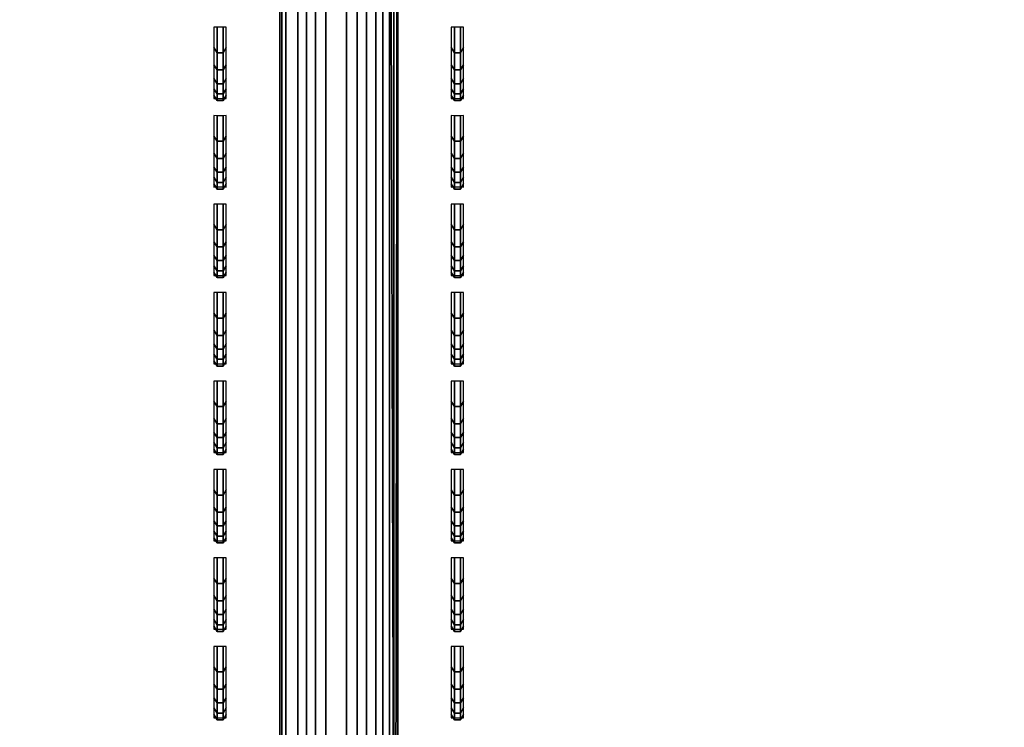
# Model space of a CAD drawing. Header units: inches. Extents: x 0 to 53, y -28.1 to 0.
# Tile 165 of 256: x 26.355 to 27.188, y -6.53 to -5.931. Entities that reach past the tile are written whole.
import ezdxf

# ---------------------------------------------------------------- set-up
doc = ezdxf.new("R2010")
doc.units = ezdxf.units.IN
doc.header["$LTSCALE"] = 0.03937
doc.header["$MEASUREMENT"] = 0
for name, color, linetype in [('A-FURN-3-ST', 151, 'Continuous'), ('A-FURN-3-ST-BK', 151, 'Continuous'), ('A-FURN-3-ST-SEAM', 250, 'Continuous'), ('A-FURN-3-STITCH', 15, 'Continuous')]:
    doc.layers.add(name, color=color, linetype=linetype)

msp = doc.modelspace()

# ---------------------------------------------------------------- meshes
at = {"layer": 'A-FURN-3-ST'}
mesh = msp.add_polyface(dxfattribs=at)
corners = [(3.75, -5.45916, 18), (49.25, -5.45916, 18), (3.75, -5.17459, 17.96255), (49.25, -5.17459, 17.96255), (3.75, -4.9094, 17.85277), (49.25, -4.9094, 17.85277), (3.75, -4.68164, 17.67812), (49.25, -4.68164, 17.67812), (3.75, -4.50681, 17.45049), (49.25, -4.50681, 17.45049), (3.75, -4.39682, 17.18538), (49.25, -4.39682, 17.18538), (3.75, -4.35916, 16.90085), (49.25, -4.35038, 5.50038), (3.75, -4.35038, 5.50038), (3.75, -4.38833, 5.30892), (49.25, -4.38833, 5.30892), (3.75, -4.4967, 5.14658), (49.25, -4.4967, 5.14658), (3.75, -4.65895, 5.0381), (49.25, -4.65895, 5.0381), (3.75, -4.85038, 5), (3.75, -27.51, 5), (3.625, -4.85038, 5.03349), (3.625, -27.51, 5.03349), (3.53349, -4.85038, 5.125), (3.53349, -4.50385, 5.35669), (3.625, -4.38388, 5.50036), (3.625, -4.41929, 5.32172), (3.625, -4.52039, 5.17026), (3.625, -4.67178, 5.06904), (3.53349, -4.48416, 16.90075), (3.625, -4.39265, 16.90082), (3.625, -4.42917, 17.17669), (3.53349, -5.20693, 17.84181), (3.625, -5.45916, 17.96651), (3.625, -5.18326, 17.9302), (3.53349, -4.76999, 17.58969), (3.625, -4.70531, 17.65442), (3.625, -4.53581, 17.43373), (3.53349, -4.61503, 17.38793), (3.53349, -4.51754, 17.15295), (3.625, -4.92614, 17.82376), (3.625, -26.91, 17.96651), (3.75, -26.91, 18)]
mesh.append_faces([[corners[k] for k in face] for face in [(0, 1, 2), (2, 3, 4), (4, 5, 6), (6, 7, 8), (8, 9, 10), (10, 11, 12), (12, 13, 14), (14, 13, 15), (15, 16, 17), (17, 18, 19), (19, 20, 21), (21, 22, 23), (23, 24, 25), (26, 27, 28), (28, 27, 14), (28, 14, 15), (28, 15, 29), (29, 15, 17), (29, 17, 30), (30, 17, 19), (30, 19, 23), (23, 19, 21), (23, 25, 30), (27, 31, 32), (27, 32, 14), (14, 32, 12), (31, 33, 32), (32, 33, 10), (32, 10, 12), (34, 35, 36), (37, 38, 39, 40), (40, 39, 33, 41), (35, 0, 36), (36, 0, 2), (36, 2, 42), (42, 2, 4), (42, 4, 38), (38, 4, 6), (38, 6, 39), (39, 6, 8), (39, 8, 33), (33, 8, 10), (35, 43, 0), (44, 1, 0)]])
mesh = msp.add_polyface(dxfattribs=at)
corners = [(49.375, -4.85038, 5.03349), (49.375, -27.51, 5.03349), (49.25, -4.85038, 5), (49.25, -4.35038, 5.50038), (49.375, -4.38388, 5.50036), (49.25, -4.38833, 5.30892), (49.375, -4.41929, 5.32172), (49.25, -4.4967, 5.14658), (49.375, -4.52039, 5.17026), (49.25, -4.65895, 5.0381), (49.375, -4.67178, 5.06904), (49.46651, -4.70681, 5.15357), (49.46651, -4.47538, 5.50029), (49.46651, -4.50385, 5.35669), (49.46651, -4.58512, 5.23494), (49.25, -4.35916, 16.90085), (49.375, -4.39265, 16.90082), (49.25, -5.45916, 18), (49.375, -5.45916, 17.96651), (49.25, -5.17459, 17.96255), (49.375, -5.18326, 17.9302), (49.25, -4.9094, 17.85277), (49.375, -4.92614, 17.82376), (49.25, -4.68164, 17.67812), (49.375, -4.70531, 17.65442), (49.25, -4.50681, 17.45049), (49.375, -4.53581, 17.43373), (49.25, -4.39682, 17.18538), (49.375, -4.42917, 17.17669), (49.46651, -4.51754, 17.15295), (49.46651, -5.45916, 17.875), (49.25, -26.91, 18), (49.375, -26.91, 17.96651), (3.75, -5.17459, 17.96255), (3.75, -4.9094, 17.85277), (3.75, -4.68164, 17.67812), (3.75, -4.50681, 17.45049), (3.75, -4.39682, 17.18538), (3.75, -4.35916, 16.90085), (3.75, -4.38833, 5.30892), (3.75, -4.4967, 5.14658), (3.75, -4.65895, 5.0381), (3.75, -4.85038, 5), (49.25, -27.51, 5)]
mesh.append_faces([[corners[k] for k in face] for face in [(0, 1, 2), (3, 4, 5), (5, 4, 6), (5, 6, 7), (7, 6, 8), (7, 8, 9), (9, 8, 10), (9, 10, 2), (2, 10, 0), (0, 10, 11), (12, 6, 4), (8, 6, 13, 14), (3, 15, 4), (4, 15, 16), (4, 16, 12), (17, 18, 19), (19, 18, 20), (19, 20, 21), (21, 20, 22), (21, 22, 23), (23, 22, 24), (23, 24, 25), (25, 24, 26), (25, 26, 27), (27, 26, 28), (27, 28, 15), (15, 28, 16), (16, 28, 29), (18, 30, 20), (17, 31, 18), (18, 32, 30), (33, 17, 19), (34, 19, 21), (35, 21, 23), (36, 23, 25), (37, 25, 27), (38, 27, 15), (15, 3, 38), (39, 3, 5), (40, 5, 7), (41, 7, 9), (42, 9, 2), (2, 43, 42)]])
mesh = msp.add_polyface(dxfattribs=at)
corners = [(3.75, -4.85038, 5), (49.25, -27.51, 5), (3.75, -27.51, 5), (3.625, -4.85038, 5.03349), (3.625, -27.51, 5.03349), (3.75, -28.01, 5.5), (3.625, -27.97651, 5.5), (3.75, -27.97194, 5.30866), (3.625, -27.941, 5.32148), (3.75, -27.86356, 5.14645), (3.625, -27.83987, 5.17013), (3.75, -27.70134, 5.03806), (3.625, -27.68853, 5.069), (3.53349, -27.65351, 5.15355), (3.53349, -27.885, 5.5), (3.75, -28.01, 16.9), (3.625, -27.97651, 16.9), (3.75, -26.91, 18), (3.625, -26.91, 17.96651), (3.75, -27.1947, 17.96252), (3.625, -27.18603, 17.93017), (3.75, -27.46, 17.85263), (3.625, -27.44325, 17.82362), (3.75, -27.68782, 17.67782), (3.625, -27.66414, 17.65413), (3.75, -27.86263, 17.45), (3.625, -27.83362, 17.43325), (3.75, -27.97252, 17.1847), (3.625, -27.94017, 17.17603), (3.53349, -27.85178, 17.15235), (3.53349, -26.91, 17.875), (3.53349, -27.59943, 17.58943), (3.53349, -27.75438, 17.3875), (3.625, -5.45916, 17.96651), (3.75, -5.45916, 18), (49.25, -28.01, 16.9), (49.25, -27.97252, 17.1847), (49.25, -27.86263, 17.45), (49.25, -27.68782, 17.67782), (49.25, -27.46, 17.85263), (49.25, -27.1947, 17.96252), (49.25, -27.70134, 5.03806), (49.25, -27.86356, 5.14645), (49.25, -27.97194, 5.30866)]
mesh.append_faces([[corners[k] for k in face] for face in [(0, 1, 2), (3, 2, 4), (5, 6, 7), (7, 6, 8), (7, 8, 9), (9, 8, 10), (9, 10, 11), (11, 10, 12), (11, 12, 2), (2, 12, 4), (4, 12, 13), (14, 8, 6), (5, 15, 6), (6, 15, 16), (6, 16, 14), (17, 18, 19), (19, 18, 20), (19, 20, 21), (21, 20, 22), (21, 22, 23), (23, 22, 24), (23, 24, 25), (25, 24, 26), (25, 26, 27), (27, 26, 28), (27, 28, 15), (15, 28, 16), (16, 28, 29), (18, 30, 20), (24, 31, 32, 26), (26, 32, 29, 28), (33, 30, 18), (34, 18, 17), (15, 35, 27), (27, 36, 25), (25, 37, 23), (23, 38, 21), (21, 39, 19), (19, 40, 17), (5, 35, 15), (2, 1, 11), (11, 41, 9), (9, 42, 7), (7, 43, 5)]])
mesh = msp.add_polyface(dxfattribs=at)
corners = [(49.375, -4.85038, 5.03349), (49.46651, -27.51, 5.125), (49.375, -27.51, 5.03349), (49.25, -4.85038, 5), (49.25, -27.51, 5), (49.46651, -27.85646, 5.35649), (49.375, -27.97651, 5.5), (49.375, -27.941, 5.32148), (49.25, -28.01, 5.5), (49.25, -27.97194, 5.30866), (49.375, -27.83987, 5.17013), (49.25, -27.86356, 5.14645), (49.375, -27.68853, 5.069), (49.25, -27.70134, 5.03806), (49.46651, -27.65351, 5.15355), (49.46651, -27.77517, 5.23483), (49.46651, -27.885, 16.9), (49.375, -27.97651, 16.9), (49.25, -28.01, 16.9), (49.375, -27.94017, 17.17603), (49.25, -27.97252, 17.1847), (49.46651, -27.16235, 17.84178), (49.375, -26.91, 17.96651), (49.375, -27.18603, 17.93017), (49.25, -26.91, 18), (49.25, -27.1947, 17.96252), (49.375, -27.44325, 17.82362), (49.25, -27.46, 17.85263), (49.375, -27.66414, 17.65413), (49.25, -27.68782, 17.67782), (49.375, -27.83362, 17.43325), (49.25, -27.86263, 17.45), (49.375, -5.45916, 17.96651), (3.75, -27.97252, 17.1847), (3.75, -27.86263, 17.45), (3.75, -27.68782, 17.67782), (3.75, -27.46, 17.85263), (3.75, -27.1947, 17.96252), (3.75, -26.91, 18), (3.75, -28.01, 5.5), (3.75, -27.70134, 5.03806), (3.75, -27.86356, 5.14645), (3.75, -27.97194, 5.30866), (49.25, -5.45916, 18)]
mesh.append_faces([[corners[k] for k in face] for face in [(0, 1, 2), (3, 2, 4), (5, 6, 7), (7, 6, 8), (7, 8, 9), (7, 9, 10), (10, 9, 11), (10, 11, 12), (12, 11, 13), (12, 13, 2), (2, 13, 4), (2, 1, 12), (12, 14, 15, 10), (6, 16, 17), (6, 17, 8), (8, 17, 18), (16, 19, 17), (17, 19, 20), (17, 20, 18), (21, 22, 23), (22, 24, 23), (23, 24, 25), (23, 25, 26), (26, 25, 27), (26, 27, 28), (28, 27, 29), (28, 29, 30), (30, 29, 31), (30, 31, 19), (19, 31, 20), (32, 24, 22), (33, 18, 20), (34, 20, 31), (35, 31, 29), (36, 29, 27), (37, 27, 25), (38, 25, 24), (8, 18, 39), (40, 4, 13), (41, 13, 11), (42, 11, 9), (39, 9, 8), (24, 43, 38)]])
at = {"layer": 'A-FURN-3-ST-BK'}
mesh = msp.add_polyface(dxfattribs=at)
corners = [(3.75, -5.41282, 31.54639), (49.25, -5.41282, 31.54639), (3.75, -5.27961, 31.89073), (49.25, -5.27961, 31.89073), (3.75, -5.08536, 32.20472), (49.25, -5.08536, 32.20472), (3.75, -4.83671, 32.47764), (49.25, -4.83671, 32.47764), (3.75, -4.54213, 32.70022), (49.25, -4.54213, 32.70022), (3.75, -4.21165, 32.86484), (49.25, -4.21165, 32.86484), (3.75, -3.85654, 32.96592), (49.25, -3.85654, 32.96592), (3.75, -3.48891, 33), (49.25, -0.5, 33), (3.75, -0.5, 33), (3.75, -0.30866, 32.96194), (49.25, -0.30866, 32.96194), (3.75, -0.14645, 32.85355), (49.25, -0.14645, 32.85355), (3.75, -0.03806, 32.69134), (49.25, -0.03806, 32.69134), (3.75, 0, 32.5), (49.25, 0, 5.25), (3.75, 0, 5.25), (3.75, -0.03349, 5.125), (49.25, -0.03349, 5.125), (3.75, -0.125, 5.03349), (49.25, -0.125, 5.03349), (3.75, -0.25, 5), (49.25, -4.10019, 5), (3.75, -4.10019, 5), (3.625, -0.03349, 32.5), (3.625, -0.32148, 32.931), (3.625, -0.17013, 32.82987), (3.625, -0.069, 32.67852), (3.625, -3.48891, 32.96651), (3.625, -5.24962, 31.87582), (3.625, -5.05862, 32.18454), (3.625, -4.81414, 32.4529), (3.625, -4.52449, 32.67174), (3.625, -4.19955, 32.83361), (3.625, -3.85039, 32.933), (3.625, -9.04699, 18.62745), (3.75, -9.07921, 18.6366), (3.75, -9.09608, 18.45367), (3.625, -9.06273, 18.45678), (3.75, -9.04575, 18.277), (3.625, -9.01577, 18.29194), (3.75, -8.935, 18.13043), (3.625, -8.91245, 18.15519), (3.75, -8.7788, 18.03375), (3.625, -8.76671, 18.06498), (3.75, -8.59823, 18), (3.66283, -0.0325, 5.16283), (3.74402, -0.04511, 5.10687), (3.68779, -0.13546, 5.03667), (3.68776, -4.21471, 5.03666), (3.75, -4.22514, 5.03346), (3.74394, -4.30505, 5.10684), (3.75, -4.31663, 5.12489), (3.66289, -4.31764, 5.16266), (3.75, -4.35019, 5.24981), (3.75, -4.35916, 16.90085), (49.25, -4.35916, 16.90085), (3.75, -4.39682, 17.18538), (49.25, -4.39682, 17.18538), (3.75, -4.50681, 17.45049), (49.25, -4.50681, 17.45049), (3.75, -4.68164, 17.67812), (49.25, -4.68164, 17.67812), (3.75, -4.9094, 17.85277), (49.25, -4.9094, 17.85277), (3.75, -5.17459, 17.96255), (49.25, -5.17459, 17.96255), (3.75, -5.45916, 18), (49.25, -4.22514, 5.03346), (49.25, -4.31663, 5.12489), (49.25, -8.59823, 18), (49.25, -8.7788, 18.03375), (49.25, -8.935, 18.13043), (49.25, -9.04575, 18.277), (49.25, -9.09608, 18.45367)]
mesh.append_faces([[corners[k] for k in face] for face in [(0, 1, 2), (2, 3, 4), (4, 5, 6), (6, 7, 8), (8, 9, 10), (10, 11, 12), (12, 13, 14), (14, 15, 16), (16, 15, 17), (17, 18, 19), (19, 20, 21), (21, 22, 23), (23, 24, 25), (25, 24, 26), (26, 27, 28), (28, 29, 30), (30, 31, 32), (25, 33, 23), (34, 16, 17), (35, 17, 19), (36, 19, 21), (33, 21, 23), (16, 37, 14), (37, 12, 14), (38, 0, 2), (39, 2, 4), (40, 4, 6), (41, 6, 8), (42, 8, 10), (43, 10, 12), (0, 44, 45), (45, 44, 46), (46, 47, 48), (48, 49, 50), (50, 51, 52), (52, 53, 54), (55, 25, 26), (55, 26, 56), (56, 26, 28), (56, 28, 57), (57, 28, 30), (58, 32, 59), (58, 59, 60), (60, 59, 61), (60, 61, 62), (62, 61, 63), (64, 65, 66), (66, 67, 68), (68, 69, 70), (70, 71, 72), (72, 73, 74), (74, 75, 76), (63, 65, 64), (32, 31, 59), (59, 77, 61), (61, 78, 63), (45, 1, 0), (54, 79, 52), (52, 80, 50), (50, 81, 48), (48, 82, 46), (46, 83, 45), (76, 79, 54)]])
mesh = msp.add_polyface(dxfattribs=at)
corners = [(49.25, 0, 32.5), (49.375, -0.03349, 5.25), (49.25, 0, 5.25), (49.25, -0.5, 33), (49.375, -0.5, 32.96651), (49.25, -0.30866, 32.96194), (49.375, -0.32148, 32.931), (49.25, -0.14645, 32.85355), (49.375, -0.17013, 32.82987), (49.25, -0.03806, 32.69134), (49.375, -0.069, 32.67852), (49.25, -3.48891, 33), (49.25, -5.41282, 31.54639), (49.375, -5.38061, 31.53724), (49.25, -5.27961, 31.89073), (49.375, -5.24962, 31.87582), (49.25, -5.08536, 32.20472), (49.375, -5.05862, 32.18454), (49.25, -4.83671, 32.47764), (49.375, -4.81414, 32.4529), (49.25, -4.54213, 32.70022), (49.375, -4.52449, 32.67174), (49.25, -4.21165, 32.86484), (49.375, -4.19955, 32.83361), (49.25, -3.85654, 32.96592), (49.375, -3.85039, 32.933), (49.25, -9.07921, 18.6366), (49.25, -4.35019, 5.24981), (49.375, -4.32566, 16.90087), (49.25, -4.35916, 16.90085), (49.375, -4.35425, 17.15295), (49.25, -4.39682, 17.18538), (49.375, -4.43818, 17.39237), (49.25, -4.50681, 17.45049), (49.375, -4.57327, 17.60711), (49.25, -4.68164, 17.67812), (49.31221, -0.13546, 5.03667), (49.25, -0.25, 5), (49.25, -0.125, 5.03349), (49.25598, -0.04511, 5.10687), (49.25, -0.03349, 5.125), (49.33717, -0.0325, 5.16283), (49.33711, -4.31764, 5.16266), (49.25, -4.31663, 5.12489), (49.25606, -4.30505, 5.10684), (49.25, -4.22514, 5.03346), (49.31224, -4.21471, 5.03666), (49.25, -4.10019, 5), (3.75, -5.27961, 31.89073), (3.75, -5.08536, 32.20472), (3.75, -4.83671, 32.47764), (3.75, -4.54213, 32.70022), (3.75, -4.21165, 32.86484), (3.75, -3.85654, 32.96592), (3.75, -3.48891, 33), (3.75, -0.30866, 32.96194), (3.75, -0.14645, 32.85355), (3.75, -0.03806, 32.69134), (3.75, 0, 32.5), (3.75, -0.03349, 5.125), (3.75, -0.125, 5.03349), (3.75, -0.25, 5), (3.75, -4.39682, 17.18538), (3.75, -4.50681, 17.45049), (3.75, -4.68164, 17.67812), (3.75, -4.9094, 17.85277), (49.25, -4.9094, 17.85277), (3.75, -5.17459, 17.96255), (49.25, -5.17459, 17.96255), (3.75, -5.45916, 18), (49.25, -5.45916, 18), (3.75, -4.35019, 5.24981), (3.75, -4.22514, 5.03346), (3.75, -4.31663, 5.12489), (3.75, -9.07921, 18.6366), (3.75, -8.7788, 18.03375), (49.25, -8.59823, 18), (49.25, -8.7788, 18.03375), (3.75, -8.935, 18.13043), (49.25, -8.935, 18.13043), (3.75, -9.04575, 18.277), (49.25, -9.04575, 18.277), (3.75, -9.09608, 18.45367), (49.25, -9.09608, 18.45367)]
mesh.append_faces([[corners[k] for k in face] for face in [(0, 1, 2), (3, 4, 5), (5, 6, 7), (7, 8, 9), (9, 10, 0), (3, 11, 4), (12, 13, 14), (14, 15, 16), (16, 17, 18), (18, 19, 20), (20, 21, 22), (22, 23, 24), (24, 25, 11), (12, 26, 13), (27, 28, 29), (29, 30, 31), (31, 32, 33), (33, 34, 35), (36, 37, 38), (36, 38, 39), (39, 38, 40), (39, 40, 41), (41, 40, 2), (42, 27, 43), (42, 43, 44), (44, 43, 45), (44, 45, 46), (46, 45, 47), (48, 12, 14), (49, 14, 16), (50, 16, 18), (51, 18, 20), (52, 20, 22), (53, 22, 24), (54, 24, 11), (11, 3, 54), (55, 3, 5), (56, 5, 7), (57, 7, 9), (58, 9, 0), (0, 2, 58), (59, 2, 40), (60, 40, 38), (61, 38, 37), (37, 47, 61), (62, 29, 31), (63, 31, 33), (64, 33, 35), (65, 35, 66), (67, 66, 68), (69, 68, 70), (27, 29, 71), (72, 47, 45), (73, 45, 43), (71, 43, 27), (26, 12, 74), (75, 76, 77), (78, 77, 79), (80, 79, 81), (82, 81, 83), (74, 83, 26), (70, 76, 69)]])
at = {"layer": 'A-FURN-3-ST-SEAM'}
mesh = msp.add_polyface(dxfattribs=at)
corners = [(26.6405, -5.34853, 31.85551), (26.60543, -5.34735, 31.85496), (26.60543, -5.45694, 31.55892), (26.6405, -5.45819, 31.55928), (26.60543, -7.90119, 22.95239), (26.6405, -7.90244, 22.95275), (26.57526, -7.86143, 22.9411), (26.58012, -7.87795, 22.94579), (26.58012, -5.43369, 31.55232), (26.57526, -5.41717, 31.54763), (26.58012, -5.3254, 31.84486), (26.57526, -5.3098, 31.83769), (26.57686, -5.29372, 31.83029), (26.57686, -5.40014, 31.54279), (26.57686, -7.84439, 22.93626), (26.63168, -7.80943, 22.92633), (26.614, -7.81041, 22.92661), (26.614, -5.36616, 31.53314), (26.63168, -5.36517, 31.53286), (26.614, -5.26163, 31.81553), (26.63168, -5.26069, 31.8151), (26.66218, -5.27619, 31.82223), (26.67155, -5.28992, 31.82854), (26.67155, -5.39612, 31.54165), (26.66218, -5.38158, 31.53752), (26.67155, -7.84037, 22.93512), (26.66218, -7.82583, 22.93099), (26.675, -7.85708, 22.93986), (26.675, -5.41282, 31.54639), (26.675, -5.30576, 31.83566), (26.6484, -7.815, 22.92791), (26.6484, -5.37075, 31.53444), (26.6484, -5.26596, 31.81752), (26.66794, -7.88165, 22.94684), (26.66794, -5.43739, 31.55337), (26.66794, -5.32889, 31.84647), (26.59784, -5.26828, 31.81859), (26.59784, -5.37321, 31.53514), (26.59784, -7.81746, 22.92861), (26.59052, -5.33856, 31.85092), (26.59052, -5.44763, 31.55628), (26.59052, -7.89188, 22.94975), (26.65625, -5.34112, 31.8521), (26.65625, -5.45034, 31.55705), (26.65625, -7.8946, 22.95052)]
mesh.append_faces([[corners[k] for k in face] for face in [(0, 1, 2, 3), (3, 2, 4, 5), (6, 7, 8, 9), (9, 8, 10, 11), (11, 12, 13, 9), (9, 13, 14, 6), (15, 16, 17, 18), (18, 17, 19, 20), (21, 22, 23, 24), (24, 23, 25, 26), (27, 25, 28), (28, 25, 23), (28, 23, 29), (29, 23, 22), (26, 30, 31, 24), (24, 31, 32, 21), (33, 27, 34), (34, 27, 28), (34, 28, 35), (35, 28, 29), (20, 32, 31, 18), (18, 31, 30, 15), (36, 19, 17, 37), (37, 17, 16, 38), (12, 36, 37, 13), (13, 37, 38, 14), (39, 10, 8, 40), (40, 8, 7, 41), (1, 39, 40, 2), (2, 40, 41, 4), (42, 0, 3, 43), (43, 3, 5, 44), (35, 42, 43, 34), (34, 43, 44, 33)]])
at = {"layer": 'A-FURN-3-STITCH'}
mesh = msp.add_polymesh((7, 4), dxfattribs=at)
for k, corner in enumerate([(26.51945, -5.99798, 29.47793), (26.52205, -5.99796, 29.47793), (26.52726, -5.99796, 29.47793), (26.52986, -5.99798, 29.47793), (26.51945, -5.99539, 29.51695), (26.52205, -5.99974, 29.51812), (26.52726, -5.99974, 29.51812), (26.52986, -5.99539, 29.51695), (26.51945, -5.98974, 29.55564), (26.52205, -5.9941, 29.55681), (26.52726, -5.9941, 29.55681), (26.52986, -5.98974, 29.55564), (26.51945, -5.98108, 29.59377), (26.52205, -5.98543, 29.59494), (26.52726, -5.98543, 29.59494), (26.52986, -5.98108, 29.59377), (26.51945, -5.96945, 29.6311), (26.52205, -5.97381, 29.63227), (26.52726, -5.97381, 29.63227), (26.52986, -5.96945, 29.6311), (26.51945, -5.95493, 29.66741), (26.52205, -5.95929, 29.66858), (26.52726, -5.95929, 29.66858), (26.52986, -5.95493, 29.66741), (26.51945, -5.93761, 29.70246), (26.52205, -5.93766, 29.70248), (26.52726, -5.93766, 29.70248), (26.52986, -5.93761, 29.70246)]):
    mesh.set_mesh_vertex(divmod(k, 4), corner)
mesh = msp.add_polymesh((7, 4), dxfattribs=at)
for k, corner in enumerate([(26.72014, -5.99798, 29.47793), (26.72274, -5.99796, 29.47793), (26.72795, -5.99796, 29.47793), (26.73055, -5.99798, 29.47793), (26.72014, -5.99539, 29.51695), (26.72274, -5.99974, 29.51812), (26.72795, -5.99974, 29.51812), (26.73055, -5.99539, 29.51695), (26.72014, -5.98974, 29.55564), (26.72274, -5.9941, 29.55681), (26.72795, -5.9941, 29.55681), (26.73055, -5.98974, 29.55564), (26.72014, -5.98108, 29.59377), (26.72274, -5.98543, 29.59494), (26.72795, -5.98543, 29.59494), (26.73055, -5.98108, 29.59377), (26.72014, -5.96945, 29.6311), (26.72274, -5.97381, 29.63227), (26.72795, -5.97381, 29.63227), (26.73055, -5.96945, 29.6311), (26.72014, -5.95493, 29.66741), (26.72274, -5.95929, 29.66858), (26.72795, -5.95929, 29.66858), (26.73055, -5.95493, 29.66741), (26.72014, -5.93761, 29.70246), (26.72274, -5.93766, 29.70248), (26.72795, -5.93766, 29.70248), (26.73055, -5.93761, 29.70246)]):
    mesh.set_mesh_vertex(divmod(k, 4), corner)
mesh = msp.add_polymesh((7, 4), dxfattribs=at)
for k, corner in enumerate([(26.51945, -6.07281, 29.21447), (26.52205, -6.07278, 29.21446), (26.52726, -6.07278, 29.21446), (26.52986, -6.07281, 29.21447), (26.51945, -6.07021, 29.25348), (26.52205, -6.07457, 29.25465), (26.52726, -6.07457, 29.25465), (26.52986, -6.07021, 29.25348), (26.51945, -6.06457, 29.29217), (26.52205, -6.06892, 29.29335), (26.52726, -6.06892, 29.29335), (26.52986, -6.06457, 29.29217), (26.51945, -6.0559, 29.3303), (26.52205, -6.06026, 29.33148), (26.52726, -6.06026, 29.33148), (26.52986, -6.0559, 29.3303), (26.51945, -6.04428, 29.36764), (26.52205, -6.04863, 29.36881), (26.52726, -6.04863, 29.36881), (26.52986, -6.04428, 29.36764), (26.51945, -6.02976, 29.40394), (26.52205, -6.03411, 29.40511), (26.52726, -6.03411, 29.40511), (26.52986, -6.02976, 29.40394), (26.51945, -6.01244, 29.439), (26.52205, -6.01249, 29.43901), (26.52726, -6.01249, 29.43901), (26.52986, -6.01244, 29.439)]):
    mesh.set_mesh_vertex(divmod(k, 4), corner)
mesh = msp.add_polymesh((7, 4), dxfattribs=at)
for k, corner in enumerate([(26.72014, -6.07281, 29.21447), (26.72274, -6.07278, 29.21446), (26.72795, -6.07278, 29.21446), (26.73055, -6.07281, 29.21447), (26.72014, -6.07021, 29.25348), (26.72274, -6.07457, 29.25465), (26.72795, -6.07457, 29.25465), (26.73055, -6.07021, 29.25348), (26.72014, -6.06457, 29.29217), (26.72274, -6.06892, 29.29335), (26.72795, -6.06892, 29.29335), (26.73055, -6.06457, 29.29217), (26.72014, -6.0559, 29.3303), (26.72274, -6.06026, 29.33148), (26.72795, -6.06026, 29.33148), (26.73055, -6.0559, 29.3303), (26.72014, -6.04428, 29.36764), (26.72274, -6.04863, 29.36881), (26.72795, -6.04863, 29.36881), (26.73055, -6.04428, 29.36764), (26.72014, -6.02976, 29.40394), (26.72274, -6.03411, 29.40511), (26.72795, -6.03411, 29.40511), (26.73055, -6.02976, 29.40394), (26.72014, -6.01244, 29.439), (26.72274, -6.01249, 29.43901), (26.72795, -6.01249, 29.43901), (26.73055, -6.01244, 29.439)]):
    mesh.set_mesh_vertex(divmod(k, 4), corner)
mesh = msp.add_polymesh((7, 4), dxfattribs=at)
for k, corner in enumerate([(26.51945, -6.14763, 28.951), (26.52205, -6.14761, 28.951), (26.52726, -6.14761, 28.951), (26.52986, -6.14763, 28.951), (26.51945, -6.14504, 28.99002), (26.52205, -6.14939, 28.99119), (26.52726, -6.14939, 28.99119), (26.52986, -6.14504, 28.99002), (26.51945, -6.13939, 29.02871), (26.52205, -6.14375, 29.02988), (26.52726, -6.14375, 29.02988), (26.52986, -6.13939, 29.02871), (26.51945, -6.13073, 29.06684), (26.52205, -6.13508, 29.06801), (26.52726, -6.13508, 29.06801), (26.52986, -6.13073, 29.06684), (26.51945, -6.1191, 29.10417), (26.52205, -6.12345, 29.10534), (26.52726, -6.12345, 29.10534), (26.52986, -6.1191, 29.10417), (26.51945, -6.10458, 29.14048), (26.52205, -6.10894, 29.14165), (26.52726, -6.10894, 29.14165), (26.52986, -6.10458, 29.14048), (26.51945, -6.08726, 29.17553), (26.52205, -6.08731, 29.17555), (26.52726, -6.08731, 29.17555), (26.52986, -6.08726, 29.17553)]):
    mesh.set_mesh_vertex(divmod(k, 4), corner)
mesh = msp.add_polymesh((7, 4), dxfattribs=at)
for k, corner in enumerate([(26.72014, -6.14763, 28.951), (26.72274, -6.14761, 28.951), (26.72795, -6.14761, 28.951), (26.73055, -6.14763, 28.951), (26.72014, -6.14504, 28.99002), (26.72274, -6.14939, 28.99119), (26.72795, -6.14939, 28.99119), (26.73055, -6.14504, 28.99002), (26.72014, -6.13939, 29.02871), (26.72274, -6.14375, 29.02988), (26.72795, -6.14375, 29.02988), (26.73055, -6.13939, 29.02871), (26.72014, -6.13073, 29.06684), (26.72274, -6.13508, 29.06801), (26.72795, -6.13508, 29.06801), (26.73055, -6.13073, 29.06684), (26.72014, -6.1191, 29.10417), (26.72274, -6.12345, 29.10534), (26.72795, -6.12345, 29.10534), (26.73055, -6.1191, 29.10417), (26.72014, -6.10458, 29.14048), (26.72274, -6.10894, 29.14165), (26.72795, -6.10894, 29.14165), (26.73055, -6.10458, 29.14048), (26.72014, -6.08726, 29.17553), (26.72274, -6.08731, 29.17555), (26.72795, -6.08731, 29.17555), (26.73055, -6.08726, 29.17553)]):
    mesh.set_mesh_vertex(divmod(k, 4), corner)
mesh = msp.add_polymesh((7, 4), dxfattribs=at)
for k, corner in enumerate([(26.51945, -6.22246, 28.68754), (26.52205, -6.22243, 28.68753), (26.52726, -6.22243, 28.68753), (26.52986, -6.22246, 28.68754), (26.51945, -6.21986, 28.72655), (26.52205, -6.22422, 28.72772), (26.52726, -6.22422, 28.72772), (26.52986, -6.21986, 28.72655), (26.51945, -6.21421, 28.76524), (26.52205, -6.21857, 28.76642), (26.52726, -6.21857, 28.76642), (26.52986, -6.21421, 28.76524), (26.51945, -6.20555, 28.80337), (26.52205, -6.20991, 28.80454), (26.52726, -6.20991, 28.80454), (26.52986, -6.20555, 28.80337), (26.51945, -6.19392, 28.84071), (26.52205, -6.19828, 28.84188), (26.52726, -6.19828, 28.84188), (26.52986, -6.19392, 28.84071), (26.51945, -6.17941, 28.87701), (26.52205, -6.18376, 28.87818), (26.52726, -6.18376, 28.87818), (26.52986, -6.17941, 28.87701), (26.51945, -6.16208, 28.91207), (26.52205, -6.16213, 28.91208), (26.52726, -6.16213, 28.91208), (26.52986, -6.16208, 28.91207)]):
    mesh.set_mesh_vertex(divmod(k, 4), corner)
mesh = msp.add_polymesh((7, 4), dxfattribs=at)
for k, corner in enumerate([(26.72014, -6.22246, 28.68754), (26.72274, -6.22243, 28.68753), (26.72795, -6.22243, 28.68753), (26.73055, -6.22246, 28.68754), (26.72014, -6.21986, 28.72655), (26.72274, -6.22422, 28.72772), (26.72795, -6.22422, 28.72772), (26.73055, -6.21986, 28.72655), (26.72014, -6.21421, 28.76524), (26.72274, -6.21857, 28.76642), (26.72795, -6.21857, 28.76642), (26.73055, -6.21421, 28.76524), (26.72014, -6.20555, 28.80337), (26.72274, -6.20991, 28.80454), (26.72795, -6.20991, 28.80454), (26.73055, -6.20555, 28.80337), (26.72014, -6.19392, 28.84071), (26.72274, -6.19828, 28.84188), (26.72795, -6.19828, 28.84188), (26.73055, -6.19392, 28.84071), (26.72014, -6.17941, 28.87701), (26.72274, -6.18376, 28.87818), (26.72795, -6.18376, 28.87818), (26.73055, -6.17941, 28.87701), (26.72014, -6.16208, 28.91207), (26.72274, -6.16213, 28.91208), (26.72795, -6.16213, 28.91208), (26.73055, -6.16208, 28.91207)]):
    mesh.set_mesh_vertex(divmod(k, 4), corner)
mesh = msp.add_polymesh((7, 4), dxfattribs=at)
for k, corner in enumerate([(26.51945, -6.29728, 28.42407), (26.52205, -6.29725, 28.42406), (26.52726, -6.29725, 28.42406), (26.52986, -6.29728, 28.42407), (26.51945, -6.29469, 28.46309), (26.52205, -6.29904, 28.46426), (26.52726, -6.29904, 28.46426), (26.52986, -6.29469, 28.46309), (26.51945, -6.28904, 28.50178), (26.52205, -6.29339, 28.50295), (26.52726, -6.29339, 28.50295), (26.52986, -6.28904, 28.50178), (26.51945, -6.28037, 28.53991), (26.52205, -6.28473, 28.54108), (26.52726, -6.28473, 28.54108), (26.52986, -6.28037, 28.53991), (26.51945, -6.26875, 28.57724), (26.52205, -6.2731, 28.57841), (26.52726, -6.2731, 28.57841), (26.52986, -6.26875, 28.57724), (26.51945, -6.25423, 28.61355), (26.52205, -6.25858, 28.61472), (26.52726, -6.25858, 28.61472), (26.52986, -6.25423, 28.61355), (26.51945, -6.23691, 28.6486), (26.52205, -6.23696, 28.64862), (26.52726, -6.23696, 28.64862), (26.52986, -6.23691, 28.6486)]):
    mesh.set_mesh_vertex(divmod(k, 4), corner)
mesh = msp.add_polymesh((7, 4), dxfattribs=at)
for k, corner in enumerate([(26.72014, -6.29728, 28.42407), (26.72274, -6.29725, 28.42406), (26.72795, -6.29725, 28.42406), (26.73055, -6.29728, 28.42407), (26.72014, -6.29469, 28.46309), (26.72274, -6.29904, 28.46426), (26.72795, -6.29904, 28.46426), (26.73055, -6.29469, 28.46309), (26.72014, -6.28904, 28.50178), (26.72274, -6.29339, 28.50295), (26.72795, -6.29339, 28.50295), (26.73055, -6.28904, 28.50178), (26.72014, -6.28037, 28.53991), (26.72274, -6.28473, 28.54108), (26.72795, -6.28473, 28.54108), (26.73055, -6.28037, 28.53991), (26.72014, -6.26875, 28.57724), (26.72274, -6.2731, 28.57841), (26.72795, -6.2731, 28.57841), (26.73055, -6.26875, 28.57724), (26.72014, -6.25423, 28.61355), (26.72274, -6.25858, 28.61472), (26.72795, -6.25858, 28.61472), (26.73055, -6.25423, 28.61355), (26.72014, -6.23691, 28.6486), (26.72274, -6.23696, 28.64862), (26.72795, -6.23696, 28.64862), (26.73055, -6.23691, 28.6486)]):
    mesh.set_mesh_vertex(divmod(k, 4), corner)
mesh = msp.add_polymesh((7, 4), dxfattribs=at)
for k, corner in enumerate([(26.51945, -6.37211, 28.16061), (26.52205, -6.37208, 28.1606), (26.52726, -6.37208, 28.1606), (26.52986, -6.37211, 28.16061), (26.51945, -6.36951, 28.19962), (26.52205, -6.37386, 28.20079), (26.52726, -6.37386, 28.20079), (26.52986, -6.36951, 28.19962), (26.51945, -6.36386, 28.23831), (26.52205, -6.36822, 28.23948), (26.52726, -6.36822, 28.23948), (26.52986, -6.36386, 28.23831), (26.51945, -6.3552, 28.27644), (26.52205, -6.35955, 28.27761), (26.52726, -6.35955, 28.27761), (26.52986, -6.3552, 28.27644), (26.51945, -6.34357, 28.31378), (26.52205, -6.34793, 28.31495), (26.52726, -6.34793, 28.31495), (26.52986, -6.34357, 28.31378), (26.51945, -6.32905, 28.35008), (26.52205, -6.33341, 28.35125), (26.52726, -6.33341, 28.35125), (26.52986, -6.32905, 28.35008), (26.51945, -6.31173, 28.38514), (26.52205, -6.31178, 28.38515), (26.52726, -6.31178, 28.38515), (26.52986, -6.31173, 28.38514)]):
    mesh.set_mesh_vertex(divmod(k, 4), corner)
mesh = msp.add_polymesh((7, 4), dxfattribs=at)
for k, corner in enumerate([(26.72014, -6.37211, 28.16061), (26.72274, -6.37208, 28.1606), (26.72795, -6.37208, 28.1606), (26.73055, -6.37211, 28.16061), (26.72014, -6.36951, 28.19962), (26.72274, -6.37386, 28.20079), (26.72795, -6.37386, 28.20079), (26.73055, -6.36951, 28.19962), (26.72014, -6.36386, 28.23831), (26.72274, -6.36822, 28.23948), (26.72795, -6.36822, 28.23948), (26.73055, -6.36386, 28.23831), (26.72014, -6.3552, 28.27644), (26.72274, -6.35955, 28.27761), (26.72795, -6.35955, 28.27761), (26.73055, -6.3552, 28.27644), (26.72014, -6.34357, 28.31378), (26.72274, -6.34793, 28.31495), (26.72795, -6.34793, 28.31495), (26.73055, -6.34357, 28.31378), (26.72014, -6.32905, 28.35008), (26.72274, -6.33341, 28.35125), (26.72795, -6.33341, 28.35125), (26.73055, -6.32905, 28.35008), (26.72014, -6.31173, 28.38514), (26.72274, -6.31178, 28.38515), (26.72795, -6.31178, 28.38515), (26.73055, -6.31173, 28.38514)]):
    mesh.set_mesh_vertex(divmod(k, 4), corner)
mesh = msp.add_polymesh((7, 4), dxfattribs=at)
for k, corner in enumerate([(26.51945, -6.44693, 27.89714), (26.52205, -6.4469, 27.89713), (26.52726, -6.4469, 27.89713), (26.52986, -6.44693, 27.89714), (26.51945, -6.44433, 27.93616), (26.52205, -6.44869, 27.93733), (26.52726, -6.44869, 27.93733), (26.52986, -6.44433, 27.93616), (26.51945, -6.43869, 27.97485), (26.52205, -6.44304, 27.97602), (26.52726, -6.44304, 27.97602), (26.52986, -6.43869, 27.97485), (26.51945, -6.43002, 28.01298), (26.52205, -6.43438, 28.01415), (26.52726, -6.43438, 28.01415), (26.52986, -6.43002, 28.01298), (26.51945, -6.4184, 28.05031), (26.52205, -6.42275, 28.05148), (26.52726, -6.42275, 28.05148), (26.52986, -6.4184, 28.05031), (26.51945, -6.40388, 28.08662), (26.52205, -6.40823, 28.08779), (26.52726, -6.40823, 28.08779), (26.52986, -6.40388, 28.08662), (26.51945, -6.38656, 28.12167), (26.52205, -6.38661, 28.12169), (26.52726, -6.38661, 28.12169), (26.52986, -6.38656, 28.12167)]):
    mesh.set_mesh_vertex(divmod(k, 4), corner)
mesh = msp.add_polymesh((7, 4), dxfattribs=at)
for k, corner in enumerate([(26.72014, -6.44693, 27.89714), (26.72274, -6.4469, 27.89713), (26.72795, -6.4469, 27.89713), (26.73055, -6.44693, 27.89714), (26.72014, -6.44433, 27.93616), (26.72274, -6.44869, 27.93733), (26.72795, -6.44869, 27.93733), (26.73055, -6.44433, 27.93616), (26.72014, -6.43869, 27.97485), (26.72274, -6.44304, 27.97602), (26.72795, -6.44304, 27.97602), (26.73055, -6.43869, 27.97485), (26.72014, -6.43002, 28.01298), (26.72274, -6.43438, 28.01415), (26.72795, -6.43438, 28.01415), (26.73055, -6.43002, 28.01298), (26.72014, -6.4184, 28.05031), (26.72274, -6.42275, 28.05148), (26.72795, -6.42275, 28.05148), (26.73055, -6.4184, 28.05031), (26.72014, -6.40388, 28.08662), (26.72274, -6.40823, 28.08779), (26.72795, -6.40823, 28.08779), (26.73055, -6.40388, 28.08662), (26.72014, -6.38656, 28.12167), (26.72274, -6.38661, 28.12169), (26.72795, -6.38661, 28.12169), (26.73055, -6.38656, 28.12167)]):
    mesh.set_mesh_vertex(divmod(k, 4), corner)
mesh = msp.add_polymesh((7, 4), dxfattribs=at)
for k, corner in enumerate([(26.51945, -6.52175, 27.63368), (26.52205, -6.52173, 27.63367), (26.52726, -6.52173, 27.63367), (26.52986, -6.52175, 27.63368), (26.51945, -6.51916, 27.67269), (26.52205, -6.52351, 27.67386), (26.52726, -6.52351, 27.67386), (26.52986, -6.51916, 27.67269), (26.51945, -6.51351, 27.71138), (26.52205, -6.51787, 27.71255), (26.52726, -6.51787, 27.71255), (26.52986, -6.51351, 27.71138), (26.51945, -6.50485, 27.74951), (26.52205, -6.5092, 27.75068), (26.52726, -6.5092, 27.75068), (26.52986, -6.50485, 27.74951), (26.51945, -6.49322, 27.78685), (26.52205, -6.49758, 27.78802), (26.52726, -6.49758, 27.78802), (26.52986, -6.49322, 27.78685), (26.51945, -6.4787, 27.82315), (26.52205, -6.48306, 27.82432), (26.52726, -6.48306, 27.82432), (26.52986, -6.4787, 27.82315), (26.51945, -6.46138, 27.85821), (26.52205, -6.46143, 27.85822), (26.52726, -6.46143, 27.85822), (26.52986, -6.46138, 27.85821)]):
    mesh.set_mesh_vertex(divmod(k, 4), corner)
mesh = msp.add_polymesh((7, 4), dxfattribs=at)
for k, corner in enumerate([(26.72014, -6.52175, 27.63368), (26.72274, -6.52173, 27.63367), (26.72795, -6.52173, 27.63367), (26.73055, -6.52175, 27.63368), (26.72014, -6.51916, 27.67269), (26.72274, -6.52351, 27.67386), (26.72795, -6.52351, 27.67386), (26.73055, -6.51916, 27.67269), (26.72014, -6.51351, 27.71138), (26.72274, -6.51787, 27.71255), (26.72795, -6.51787, 27.71255), (26.73055, -6.51351, 27.71138), (26.72014, -6.50485, 27.74951), (26.72274, -6.5092, 27.75068), (26.72795, -6.5092, 27.75068), (26.73055, -6.50485, 27.74951), (26.72014, -6.49322, 27.78685), (26.72274, -6.49758, 27.78802), (26.72795, -6.49758, 27.78802), (26.73055, -6.49322, 27.78685), (26.72014, -6.4787, 27.82315), (26.72274, -6.48306, 27.82432), (26.72795, -6.48306, 27.82432), (26.73055, -6.4787, 27.82315), (26.72014, -6.46138, 27.85821), (26.72274, -6.46143, 27.85822), (26.72795, -6.46143, 27.85822), (26.73055, -6.46138, 27.85821)]):
    mesh.set_mesh_vertex(divmod(k, 4), corner)

doc.saveas('drawing.dxf')
